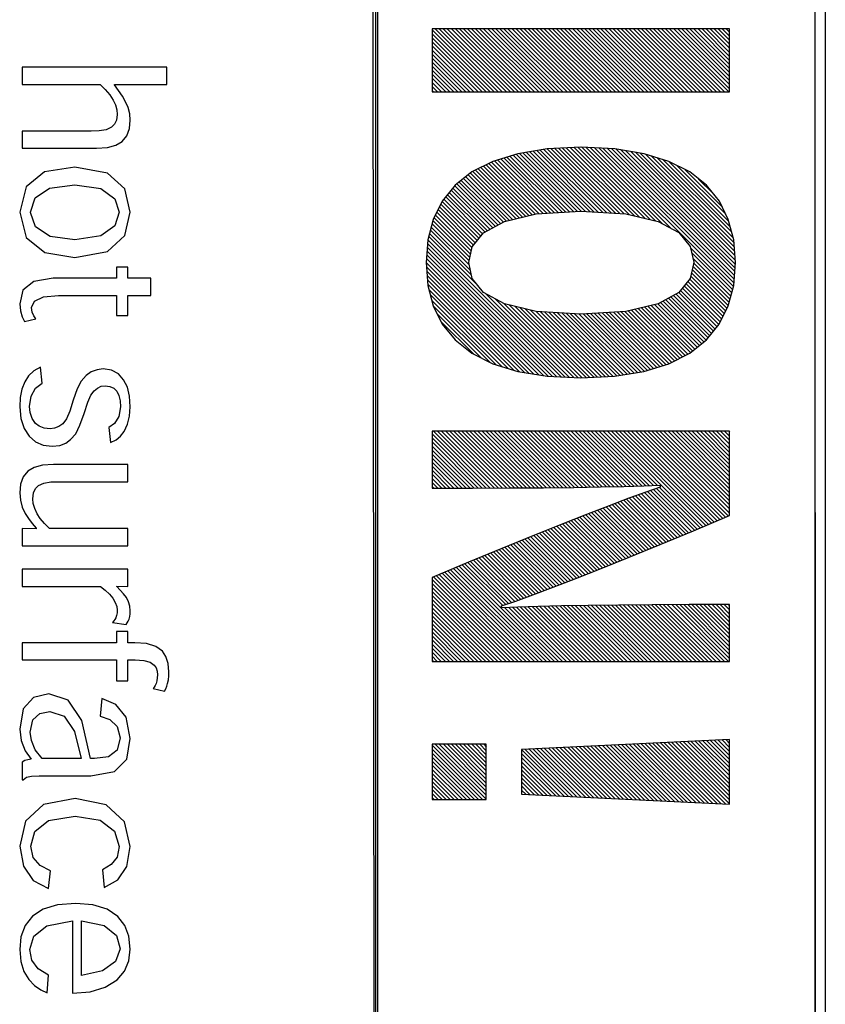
# Model space of a CAD drawing. Extents: x -841 to -216, y -127 to 601.
# Tile 82 of 201: x -420.45 to -411.65, y 176.84 to 187.61. Entities that reach past the tile are written whole.
import ezdxf

# ---------------------------------------------------------------- set-up
doc = ezdxf.new("R2010")
doc.units = 0
doc.header["$LTSCALE"] = 23.1
doc.layers.add('HEATSINK_AM_0', color=7, linetype='CONTINUOUS')

msp = doc.modelspace()

# ---------------------------------------------------------------- linework, layer by layer
at = {"layer": 'HEATSINK_AM_0', "color": 7}
for p, q in [((-416.564, 161.896), (-416.609, 206.405)), ((-416.564, 206.399), (-416.564, 161.896)), ((-416.544, 206.357), (-416.544, 161.853)), ((-411.754, 161.899), (-411.761, 206.399)), ((-411.761, 161.896), (-411.761, 206.399)), ((-411.649, 206.405), (-411.649, 161.895)), ((-415.947, 187.507), (-415.947, 186.817)), ((-412.696, 187.507), (-415.947, 187.507)), ((-415.947, 187.497), (-415.268, 186.817)), ((-415.913, 187.507), (-415.223, 186.817)), ((-415.869, 187.507), (-415.179, 186.817)), ((-415.825, 187.507), (-415.135, 186.817)), ((-415.78, 187.507), (-415.091, 186.817)), ((-415.736, 187.507), (-415.047, 186.817)), ((-415.692, 187.507), (-415.002, 186.817)), ((-415.648, 187.507), (-414.958, 186.817)), ((-415.604, 187.507), (-414.914, 186.817)), ((-415.559, 187.507), (-414.87, 186.817)), ((-415.515, 187.507), (-414.826, 186.817)), ((-415.471, 187.507), (-414.781, 186.817)), ((-415.427, 187.507), (-414.737, 186.817)), ((-415.383, 187.507), (-414.693, 186.817)), ((-415.338, 187.507), (-414.649, 186.817)), ((-415.294, 187.507), (-414.605, 186.817)), ((-415.25, 187.507), (-414.561, 186.817)), ((-415.206, 187.507), (-414.516, 186.817)), ((-415.162, 187.507), (-414.472, 186.817)), ((-415.117, 187.507), (-414.428, 186.817)), ((-415.073, 187.507), (-414.384, 186.817)), ((-415.029, 187.507), (-414.34, 186.817)), ((-414.985, 187.507), (-414.295, 186.817)), ((-414.941, 187.507), (-414.251, 186.817)), ((-414.896, 187.507), (-414.207, 186.817)), ((-414.852, 187.507), (-414.163, 186.817)), ((-414.808, 187.507), (-414.119, 186.817)), ((-414.764, 187.507), (-414.074, 186.817)), ((-414.72, 187.507), (-414.03, 186.817)), ((-414.675, 187.507), (-413.986, 186.817)), ((-414.631, 187.507), (-413.942, 186.817)), ((-414.587, 187.507), (-413.898, 186.817)), ((-414.543, 187.507), (-413.853, 186.817)), ((-414.499, 187.507), (-413.809, 186.817)), ((-414.455, 187.507), (-413.765, 186.817)), ((-414.41, 187.507), (-413.721, 186.817)), ((-414.366, 187.507), (-413.677, 186.817)), ((-414.322, 187.507), (-413.632, 186.817)), ((-414.278, 187.507), (-413.588, 186.817)), ((-414.234, 187.507), (-413.544, 186.817)), ((-414.189, 187.507), (-413.5, 186.817)), ((-414.145, 187.507), (-413.456, 186.817)), ((-414.101, 187.507), (-413.411, 186.817)), ((-414.057, 187.507), (-413.367, 186.817)), ((-414.013, 187.507), (-413.323, 186.817)), ((-413.968, 187.507), (-413.279, 186.817)), ((-413.924, 187.507), (-413.235, 186.817)), ((-413.88, 187.507), (-413.19, 186.817)), ((-413.836, 187.507), (-413.146, 186.817)), ((-413.792, 187.507), (-413.102, 186.817)), ((-413.747, 187.507), (-413.058, 186.817)), ((-413.703, 187.507), (-413.014, 186.817)), ((-413.659, 187.507), (-412.97, 186.817)), ((-413.615, 187.507), (-412.925, 186.817)), ((-413.571, 187.507), (-412.881, 186.817)), ((-413.526, 187.507), (-412.837, 186.817)), ((-413.482, 187.507), (-412.793, 186.817)), ((-413.438, 187.507), (-412.749, 186.817)), ((-413.394, 187.507), (-412.704, 186.817)), ((-413.35, 187.507), (-412.696, 186.853)), ((-413.305, 187.507), (-412.696, 186.897)), ((-413.261, 187.507), (-412.696, 186.941)), ((-413.217, 187.507), (-412.696, 186.985)), ((-413.173, 187.507), (-412.696, 187.03)), ((-413.129, 187.507), (-412.696, 187.074)), ((-413.085, 187.507), (-412.696, 187.118)), ((-413.04, 187.507), (-412.696, 187.162)), ((-412.996, 187.507), (-412.696, 187.206)), ((-412.952, 187.507), (-412.696, 187.25)), ((-412.908, 187.507), (-412.696, 187.295)), ((-412.864, 187.507), (-412.696, 187.339)), ((-412.819, 187.507), (-412.696, 187.383)), ((-412.775, 187.507), (-412.696, 187.427)), ((-412.731, 187.507), (-412.696, 187.471)), ((-412.696, 186.817), (-412.696, 187.507)), ((-415.947, 187.453), (-415.312, 186.817)), ((-415.947, 187.409), (-415.356, 186.817)), ((-415.947, 187.364), (-415.4, 186.817)), ((-415.947, 187.32), (-415.444, 186.817)), ((-415.947, 187.276), (-415.489, 186.817)), ((-415.947, 187.232), (-415.533, 186.817)), ((-415.947, 187.188), (-415.577, 186.817)), ((-420.428, 187.087), (-420.428, 186.9)), ((-418.847, 187.087), (-420.428, 187.087)), ((-418.847, 186.9), (-418.847, 187.087)), ((-415.947, 187.143), (-415.621, 186.817)), ((-415.947, 187.099), (-415.665, 186.817)), ((-415.947, 187.055), (-415.71, 186.817)), ((-415.947, 187.011), (-415.754, 186.817)), ((-415.947, 186.967), (-415.798, 186.817)), ((-420.428, 186.9), (-419.574, 186.9)), ((-419.574, 186.9), (-419.518, 186.845)), ((-419.518, 186.845), (-419.47, 186.785)), ((-419.419, 186.894), (-419.419, 186.9)), ((-419.419, 186.9), (-418.847, 186.9)), ((-419.373, 186.834), (-419.419, 186.894)), ((-419.331, 186.772), (-419.373, 186.834)), ((-415.947, 186.922), (-415.842, 186.817)), ((-415.947, 186.878), (-415.886, 186.817)), ((-415.947, 186.834), (-415.931, 186.817)), ((-419.47, 186.785), (-419.432, 186.727)), ((-419.432, 186.727), (-419.408, 186.675)), ((-419.296, 186.709), (-419.331, 186.772)), ((-415.947, 186.817), (-412.696, 186.817)), ((-419.408, 186.675), (-419.393, 186.623)), ((-419.393, 186.623), (-419.388, 186.571)), ((-419.269, 186.646), (-419.296, 186.709)), ((-419.251, 186.579), (-419.269, 186.646)), ((-419.396, 186.51), (-419.417, 186.464)), ((-419.388, 186.571), (-419.396, 186.51)), ((-419.254, 186.416), (-419.245, 186.51)), ((-419.245, 186.51), (-419.251, 186.579)), ((-419.509, 186.404), (-419.585, 186.392)), ((-419.449, 186.431), (-419.509, 186.404)), ((-419.417, 186.464), (-419.449, 186.431)), ((-419.283, 186.336), (-419.254, 186.416)), ((-420.428, 186.389), (-420.428, 186.201)), ((-419.673, 186.389), (-420.428, 186.389)), ((-419.585, 186.392), (-419.673, 186.389)), ((-419.334, 186.275), (-419.283, 186.336)), ((-420.428, 186.201), (-419.614, 186.201)), ((-419.614, 186.201), (-419.495, 186.209)), ((-419.495, 186.209), (-419.403, 186.234)), ((-419.403, 186.234), (-419.334, 186.275)), ((-414.689, 186.194), (-415.01, 186.142)), ((-414.727, 186.188), (-414.035, 185.497)), ((-414.321, 186.212), (-414.689, 186.194)), ((-414.688, 186.194), (-413.988, 185.494)), ((-414.646, 186.196), (-413.941, 185.491)), ((-414.604, 186.198), (-413.894, 185.488)), ((-414.562, 186.2), (-413.847, 185.485)), ((-414.52, 186.202), (-413.794, 185.476)), ((-414.477, 186.204), (-413.736, 185.463)), ((-414.435, 186.206), (-413.679, 185.449)), ((-414.393, 186.208), (-413.621, 185.436)), ((-414.351, 186.21), (-413.563, 185.422)), ((-414.316, 186.212), (-414.321, 186.212)), ((-413.949, 186.194), (-414.316, 186.212)), ((-414.308, 186.211), (-413.506, 185.409)), ((-414.261, 186.209), (-413.429, 185.376)), ((-414.215, 186.207), (-413.333, 185.325)), ((-414.169, 186.204), (-412.654, 184.69)), ((-414.122, 186.202), (-412.648, 184.729)), ((-414.076, 186.2), (-412.645, 184.77)), ((-414.029, 186.198), (-412.642, 184.811)), ((-413.983, 186.196), (-412.639, 184.852)), ((-413.63, 186.142), (-413.949, 186.194)), ((-413.935, 186.192), (-412.636, 184.893)), ((-413.882, 186.183), (-412.633, 184.934)), ((-415.01, 186.142), (-415.283, 186.058)), ((-415.197, 186.084), (-414.61, 185.496)), ((-415.164, 186.095), (-414.568, 185.499)), ((-415.13, 186.105), (-414.526, 185.501)), ((-415.096, 186.115), (-414.485, 185.504)), ((-415.062, 186.126), (-414.443, 185.507)), ((-415.028, 186.136), (-414.401, 185.509)), ((-414.993, 186.145), (-414.36, 185.512)), ((-414.955, 186.151), (-414.318, 185.514)), ((-414.917, 186.157), (-414.271, 185.511)), ((-414.879, 186.163), (-414.224, 185.508)), ((-414.841, 186.169), (-414.177, 185.505)), ((-414.803, 186.176), (-414.13, 185.503)), ((-414.765, 186.182), (-414.082, 185.5)), ((-413.829, 186.174), (-412.633, 184.979)), ((-413.776, 186.166), (-412.637, 185.027)), ((-413.724, 186.157), (-412.641, 185.075)), ((-413.671, 186.149), (-412.645, 185.122)), ((-413.358, 186.058), (-413.63, 186.142)), ((-413.615, 186.138), (-412.648, 185.17)), ((-413.551, 186.118), (-412.657, 185.223)), ((-413.487, 186.098), (-412.672, 185.283)), ((-413.423, 186.078), (-412.688, 185.342)), ((-419.85, 185.995), (-420.181, 185.942)), ((-419.496, 185.93), (-419.85, 185.995)), ((-415.283, 186.058), (-415.511, 185.942)), ((-415.443, 185.976), (-414.924, 185.457)), ((-415.414, 185.991), (-414.888, 185.465)), ((-415.384, 186.006), (-414.852, 185.474)), ((-415.355, 186.021), (-414.816, 185.482)), ((-415.326, 186.036), (-414.776, 185.486)), ((-415.297, 186.051), (-414.734, 185.489)), ((-415.265, 186.063), (-414.693, 185.491)), ((-415.231, 186.074), (-414.651, 185.494)), ((-413.359, 186.058), (-412.703, 185.402)), ((-413.131, 185.942), (-413.358, 186.058)), ((-413.27, 186.013), (-412.736, 185.479)), ((-413.18, 185.967), (-412.779, 185.566)), ((-420.181, 185.942), (-420.385, 185.778)), ((-419.303, 185.756), (-419.496, 185.93)), ((-415.511, 185.942), (-415.694, 185.797)), ((-415.602, 185.87), (-415.138, 185.406)), ((-415.577, 185.89), (-415.103, 185.415)), ((-415.553, 185.909), (-415.067, 185.423)), ((-415.528, 185.929), (-415.031, 185.432)), ((-415.502, 185.947), (-414.995, 185.44)), ((-415.472, 185.962), (-414.96, 185.449)), ((-412.948, 185.797), (-413.131, 185.942)), ((-413.034, 185.865), (-412.872, 185.703)), ((-420.385, 185.778), (-420.454, 185.501)), ((-420.286, 185.659), (-420.129, 185.764)), ((-420.129, 185.764), (-419.852, 185.803)), ((-419.852, 185.803), (-419.568, 185.76)), ((-419.568, 185.76), (-419.414, 185.65)), ((-419.245, 185.501), (-419.303, 185.756)), ((-415.694, 185.797), (-415.835, 185.624)), ((-415.719, 185.766), (-415.285, 185.333)), ((-415.699, 185.791), (-415.257, 185.348)), ((-415.676, 185.811), (-415.228, 185.364)), ((-415.651, 185.831), (-415.199, 185.379)), ((-415.627, 185.85), (-415.171, 185.395)), ((-412.807, 185.624), (-412.948, 185.797)), ((-420.335, 185.501), (-420.286, 185.659)), ((-419.414, 185.65), (-419.368, 185.501)), ((-415.818, 185.644), (-415.415, 185.241)), ((-415.798, 185.669), (-415.395, 185.266)), ((-415.779, 185.693), (-415.371, 185.286)), ((-415.759, 185.718), (-415.343, 185.301)), ((-415.739, 185.742), (-415.314, 185.317)), ((-415.835, 185.624), (-415.934, 185.424)), ((-415.866, 185.56), (-415.474, 185.168)), ((-415.852, 185.59), (-415.454, 185.192)), ((-415.837, 185.619), (-415.435, 185.217)), ((-412.709, 185.424), (-412.807, 185.624)), ((-420.454, 185.501), (-420.383, 185.227)), ((-420.335, 185.499), (-420.335, 185.501)), ((-420.282, 185.342), (-420.335, 185.499)), ((-419.368, 185.501), (-419.414, 185.353)), ((-419.303, 185.247), (-419.245, 185.501)), ((-415.925, 185.442), (-415.526, 185.043)), ((-415.91, 185.471), (-415.518, 185.08)), ((-415.896, 185.501), (-415.511, 185.116)), ((-415.881, 185.53), (-415.494, 185.143)), ((-415.157, 185.402), (-414.808, 185.484)), ((-414.808, 185.484), (-414.32, 185.514)), ((-414.32, 185.514), (-413.829, 185.484)), ((-413.829, 185.484), (-413.477, 185.402)), ((-420.121, 185.238), (-420.282, 185.342)), ((-419.414, 185.353), (-419.567, 185.243)), ((-415.934, 185.424), (-415.992, 185.199)), ((-415.956, 185.34), (-415.541, 184.925)), ((-415.947, 185.375), (-415.542, 184.97)), ((-415.937, 185.41), (-415.534, 185.007)), ((-415.385, 185.278), (-415.157, 185.402)), ((-413.477, 185.402), (-413.249, 185.279)), ((-412.65, 185.199), (-412.709, 185.424)), ((-420.383, 185.227), (-420.178, 185.063)), ((-419.852, 185.2), (-420.121, 185.238)), ((-419.567, 185.243), (-419.852, 185.2)), ((-419.496, 185.073), (-419.303, 185.247)), ((-415.983, 185.235), (-415.441, 184.692)), ((-415.974, 185.27), (-415.516, 184.812)), ((-415.965, 185.305), (-415.529, 184.869)), ((-415.509, 185.124), (-415.385, 185.278)), ((-413.249, 185.279), (-413.125, 185.127)), ((-415.992, 185.199), (-416.011, 184.951)), ((-415.999, 185.118), (-414.583, 183.702)), ((-415.995, 185.159), (-414.537, 183.7)), ((-415.992, 185.2), (-414.491, 183.698)), ((-415.546, 184.951), (-415.509, 185.124)), ((-413.125, 185.127), (-413.087, 184.955)), ((-413.122, 185.114), (-412.663, 184.655)), ((-412.631, 184.951), (-412.65, 185.199)), ((-420.178, 185.063), (-419.852, 185.008)), ((-419.852, 185.008), (-419.85, 185.008)), ((-419.85, 185.008), (-419.496, 185.073)), ((-416.005, 185.036), (-414.676, 183.707)), ((-416.002, 185.077), (-414.63, 183.705)), ((-413.109, 185.057), (-412.672, 184.62)), ((-413.097, 185), (-412.681, 184.584)), ((-419.396, 184.901), (-419.396, 184.779)), ((-419.271, 184.901), (-419.396, 184.901)), ((-419.271, 184.779), (-419.271, 184.901)), ((-416.011, 184.953), (-414.78, 183.722)), ((-416.011, 184.951), (-415.992, 184.702)), ((-416.008, 184.995), (-414.727, 183.714)), ((-416.008, 184.906), (-414.833, 183.731)), ((-415.509, 184.777), (-415.546, 184.951)), ((-413.087, 184.951), (-413.125, 184.777)), ((-413.097, 184.911), (-412.699, 184.514)), ((-413.089, 184.948), (-412.69, 184.549)), ((-413.087, 184.955), (-413.087, 184.951)), ((-412.65, 184.702), (-412.631, 184.951)), ((-416.004, 184.858), (-414.885, 183.739)), ((-416.001, 184.81), (-414.938, 183.748)), ((-413.119, 184.802), (-412.737, 184.42)), ((-413.112, 184.838), (-412.723, 184.449)), ((-413.104, 184.875), (-412.708, 184.479)), ((-420.301, 184.745), (-420.418, 184.649)), ((-420.087, 184.779), (-420.301, 184.745)), ((-419.396, 184.779), (-420.087, 184.779)), ((-419.02, 184.779), (-419.271, 184.779)), ((-419.02, 184.591), (-419.02, 184.779)), ((-415.997, 184.762), (-414.991, 183.756)), ((-415.993, 184.715), (-415.051, 183.772)), ((-415.992, 184.702), (-415.934, 184.478)), ((-415.385, 184.623), (-415.509, 184.777)), ((-413.125, 184.777), (-413.249, 184.623)), ((-413.19, 184.696), (-412.796, 184.301)), ((-413.17, 184.72), (-412.781, 184.331)), ((-413.151, 184.745), (-412.767, 184.361)), ((-413.131, 184.769), (-412.752, 184.39)), ((-412.709, 184.478), (-412.65, 184.702)), ((-420.418, 184.649), (-420.454, 184.499)), ((-420.292, 184.53), (-420.195, 184.575)), ((-420.195, 184.575), (-420.03, 184.591)), ((-420.03, 184.591), (-419.396, 184.591)), ((-419.396, 184.591), (-419.396, 184.373)), ((-419.271, 184.373), (-419.271, 184.591)), ((-419.271, 184.591), (-419.02, 184.591)), ((-415.981, 184.658), (-415.115, 183.792)), ((-415.965, 184.598), (-415.179, 183.812)), ((-415.157, 184.499), (-415.385, 184.623)), ((-415.355, 184.607), (-414.444, 183.696)), ((-413.249, 184.623), (-413.477, 184.499)), ((-413.336, 184.576), (-412.911, 184.151)), ((-413.307, 184.592), (-412.891, 184.175)), ((-413.278, 184.607), (-412.871, 184.2)), ((-413.25, 184.623), (-412.851, 184.224)), ((-413.23, 184.647), (-412.831, 184.249)), ((-413.21, 184.671), (-412.812, 184.273)), ((-420.454, 184.499), (-420.446, 184.422)), ((-420.324, 184.459), (-420.292, 184.53)), ((-415.95, 184.538), (-415.243, 183.831)), ((-415.934, 184.479), (-415.316, 183.861)), ((-415.934, 184.478), (-415.835, 184.278)), ((-415.259, 184.554), (-414.398, 183.694)), ((-415.162, 184.502), (-414.351, 183.691)), ((-414.808, 184.417), (-415.157, 184.499)), ((-415.102, 184.486), (-414.306, 183.691)), ((-415.044, 184.473), (-414.264, 183.693)), ((-414.987, 184.459), (-414.222, 183.695)), ((-413.477, 184.499), (-413.829, 184.417)), ((-413.623, 184.465), (-413.123, 183.966)), ((-413.587, 184.474), (-413.099, 183.985)), ((-413.551, 184.482), (-413.074, 184.005)), ((-413.515, 184.491), (-413.049, 184.025)), ((-413.48, 184.499), (-413.025, 184.044)), ((-413.45, 184.514), (-413, 184.064)), ((-413.422, 184.53), (-412.975, 184.083)), ((-413.393, 184.545), (-412.951, 184.103)), ((-413.364, 184.561), (-412.93, 184.127)), ((-412.808, 184.278), (-412.709, 184.478)), ((-420.446, 184.422), (-420.426, 184.358)), ((-420.426, 184.358), (-420.403, 184.305)), ((-420.316, 184.409), (-420.324, 184.459)), ((-420.299, 184.368), (-420.316, 184.409)), ((-420.278, 184.337), (-420.299, 184.368)), ((-419.396, 184.373), (-419.271, 184.373)), ((-415.891, 184.392), (-415.406, 183.906)), ((-414.929, 184.446), (-414.18, 183.697)), ((-414.871, 184.432), (-414.138, 183.699)), ((-414.813, 184.418), (-414.095, 183.701)), ((-414.32, 184.387), (-414.808, 184.417)), ((-414.765, 184.415), (-414.053, 183.703)), ((-414.718, 184.412), (-414.011, 183.705)), ((-414.671, 184.409), (-413.969, 183.707)), ((-414.624, 184.406), (-413.929, 183.711)), ((-414.577, 184.403), (-413.891, 183.717)), ((-414.53, 184.4), (-413.853, 183.724)), ((-414.483, 184.397), (-413.815, 183.73)), ((-414.436, 184.394), (-413.777, 183.736)), ((-414.389, 184.392), (-413.739, 183.742)), ((-414.342, 184.389), (-413.701, 183.748)), ((-413.829, 184.417), (-414.32, 184.387)), ((-414.297, 184.389), (-413.663, 183.754)), ((-414.256, 184.391), (-413.626, 183.761)), ((-414.214, 184.394), (-413.592, 183.772)), ((-414.172, 184.396), (-413.558, 183.782)), ((-414.131, 184.399), (-413.525, 183.793)), ((-414.089, 184.401), (-413.491, 183.803)), ((-414.047, 184.404), (-413.457, 183.814)), ((-414.006, 184.406), (-413.423, 183.824)), ((-413.964, 184.409), (-413.39, 183.834)), ((-413.922, 184.412), (-413.356, 183.845)), ((-413.881, 184.414), (-413.327, 183.86)), ((-413.839, 184.417), (-413.298, 183.875)), ((-413.802, 184.423), (-413.268, 183.89)), ((-413.766, 184.432), (-413.239, 183.905)), ((-413.73, 184.44), (-413.21, 183.92)), ((-413.694, 184.449), (-413.18, 183.935)), ((-413.659, 184.457), (-413.151, 183.95)), ((-420.403, 184.305), (-420.278, 184.337)), ((-415.848, 184.304), (-415.495, 183.952)), ((-415.835, 184.278), (-415.694, 184.105)), ((-412.948, 184.105), (-412.808, 184.278)), ((-415.702, 184.114), (-415.686, 184.098)), ((-415.694, 184.105), (-415.511, 183.959)), ((-413.131, 183.959), (-412.948, 184.105)), ((-415.511, 183.959), (-415.283, 183.844)), ((-413.359, 183.844), (-413.131, 183.959)), ((-415.283, 183.844), (-415.01, 183.759)), ((-413.633, 183.759), (-413.359, 183.844)), ((-420.357, 183.713), (-420.399, 183.647)), ((-420.299, 183.767), (-420.357, 183.713)), ((-420.228, 183.809), (-420.299, 183.767)), ((-420.209, 183.633), (-420.228, 183.809)), ((-419.728, 183.716), (-419.781, 183.655)), ((-419.671, 183.756), (-419.728, 183.716)), ((-419.609, 183.78), (-419.671, 183.756)), ((-419.541, 183.788), (-419.609, 183.78)), ((-419.451, 183.774), (-419.541, 183.788)), ((-419.375, 183.733), (-419.451, 183.774)), ((-419.318, 183.67), (-419.375, 183.733)), ((-415.01, 183.759), (-414.689, 183.708)), ((-414.689, 183.708), (-414.321, 183.69)), ((-414.321, 183.69), (-413.953, 183.708)), ((-413.953, 183.708), (-413.633, 183.759)), ((-420.399, 183.647), (-420.43, 183.567)), ((-420.281, 183.579), (-420.209, 183.633)), ((-419.781, 183.655), (-419.825, 183.569)), ((-419.605, 183.579), (-419.564, 183.598)), ((-419.564, 183.598), (-419.521, 183.604)), ((-419.521, 183.604), (-419.468, 183.597)), ((-419.277, 183.59), (-419.318, 183.67)), ((-420.43, 183.567), (-420.448, 183.475)), ((-420.346, 183.378), (-420.329, 183.492)), ((-420.329, 183.492), (-420.281, 183.579)), ((-419.825, 183.569), (-419.868, 183.446)), ((-419.709, 183.426), (-419.676, 183.5)), ((-419.676, 183.5), (-419.641, 183.548)), ((-419.641, 183.548), (-419.605, 183.579)), ((-419.468, 183.597), (-419.426, 183.577)), ((-419.426, 183.577), (-419.393, 183.546)), ((-419.393, 183.546), (-419.37, 183.497)), ((-419.37, 183.497), (-419.357, 183.438)), ((-419.253, 183.492), (-419.277, 183.59)), ((-419.245, 183.373), (-419.253, 183.492)), ((-420.448, 183.475), (-420.454, 183.373)), ((-419.868, 183.446), (-419.905, 183.325)), ((-419.749, 183.302), (-419.709, 183.426)), ((-419.357, 183.438), (-419.352, 183.374)), ((-420.454, 183.373), (-420.441, 183.246)), ((-420.339, 183.31), (-420.346, 183.378)), ((-420.318, 183.246), (-420.339, 183.31)), ((-419.905, 183.325), (-419.942, 183.243)), ((-419.796, 183.172), (-419.749, 183.302)), ((-419.352, 183.374), (-419.371, 183.266)), ((-419.252, 183.272), (-419.245, 183.373)), ((-420.441, 183.246), (-420.406, 183.138)), ((-420.282, 183.192), (-420.318, 183.246)), ((-420.241, 183.161), (-420.282, 183.192)), ((-419.984, 183.189), (-420.026, 183.158)), ((-419.942, 183.243), (-419.984, 183.189)), ((-419.842, 183.08), (-419.796, 183.172)), ((-419.417, 183.191), (-419.479, 183.148)), ((-419.371, 183.266), (-419.417, 183.191)), ((-419.311, 183.105), (-419.274, 183.183)), ((-419.274, 183.183), (-419.252, 183.272)), ((-420.406, 183.138), (-420.351, 183.053)), ((-420.187, 183.141), (-420.241, 183.161)), ((-420.12, 183.134), (-420.187, 183.141)), ((-420.072, 183.14), (-420.12, 183.134)), ((-420.026, 183.158), (-420.072, 183.14)), ((-419.897, 183.016), (-419.842, 183.08)), ((-419.479, 183.148), (-419.461, 182.983)), ((-419.351, 183.054), (-419.311, 183.105)), ((-415.947, 183.106), (-415.947, 182.484)), ((-412.696, 183.106), (-415.947, 183.106)), ((-415.947, 183.078), (-415.355, 182.485)), ((-415.931, 183.106), (-415.311, 182.485)), ((-415.887, 183.106), (-415.267, 182.486)), ((-415.843, 183.106), (-415.223, 182.486)), ((-415.798, 183.106), (-415.179, 182.486)), ((-415.754, 183.106), (-415.135, 182.486)), ((-415.71, 183.106), (-415.091, 182.486)), ((-415.666, 183.106), (-415.047, 182.487)), ((-415.622, 183.106), (-415.003, 182.487)), ((-415.578, 183.106), (-414.959, 182.487)), ((-415.533, 183.106), (-414.915, 182.488)), ((-415.489, 183.106), (-414.872, 182.488)), ((-415.445, 183.106), (-414.828, 182.488)), ((-415.401, 183.106), (-414.784, 182.489)), ((-415.357, 183.106), (-414.74, 182.489)), ((-415.312, 183.106), (-414.696, 182.489)), ((-415.268, 183.106), (-414.652, 182.49)), ((-415.224, 183.106), (-414.609, 182.49)), ((-415.18, 183.106), (-414.565, 182.491)), ((-415.136, 183.106), (-414.521, 182.491)), ((-415.091, 183.106), (-414.478, 182.492)), ((-415.047, 183.106), (-414.434, 182.492)), ((-415.003, 183.106), (-414.39, 182.493)), ((-414.959, 183.106), (-414.347, 182.493)), ((-414.915, 183.106), (-414.303, 182.494)), ((-414.87, 183.106), (-414.26, 182.495)), ((-414.826, 183.106), (-414.216, 182.496)), ((-414.782, 183.106), (-414.173, 182.496)), ((-414.738, 183.106), (-414.129, 182.497)), ((-414.694, 183.106), (-414.086, 182.498)), ((-414.649, 183.106), (-414.042, 182.499)), ((-414.605, 183.106), (-413.999, 182.499)), ((-414.561, 183.106), (-413.956, 182.5)), ((-414.517, 183.106), (-413.913, 182.501)), ((-414.473, 183.106), (-413.869, 182.502)), ((-414.428, 183.106), (-413.826, 182.503)), ((-414.384, 183.106), (-413.783, 182.505)), ((-414.34, 183.106), (-413.74, 182.506)), ((-414.296, 183.106), (-413.697, 182.507)), ((-414.252, 183.106), (-413.654, 182.508)), ((-414.207, 183.106), (-413.612, 182.51)), ((-414.163, 183.106), (-413.569, 182.511)), ((-414.119, 183.106), (-413.526, 182.513)), ((-414.075, 183.106), (-413.484, 182.515)), ((-414.031, 183.106), (-412.987, 182.062)), ((-413.987, 183.106), (-412.956, 182.075)), ((-413.942, 183.106), (-412.925, 182.088)), ((-413.898, 183.106), (-412.893, 182.101)), ((-413.854, 183.106), (-412.862, 182.114)), ((-413.81, 183.106), (-412.831, 182.127)), ((-413.766, 183.106), (-412.8, 182.14)), ((-413.721, 183.106), (-412.769, 182.153)), ((-413.677, 183.106), (-412.738, 182.166)), ((-413.633, 183.106), (-412.707, 182.179)), ((-413.589, 183.106), (-412.696, 182.212)), ((-413.545, 183.106), (-412.696, 182.257)), ((-413.5, 183.106), (-412.696, 182.301)), ((-413.456, 183.106), (-412.696, 182.345)), ((-413.412, 183.106), (-412.696, 182.389)), ((-413.368, 183.106), (-412.696, 182.433)), ((-413.324, 183.106), (-412.696, 182.478)), ((-413.279, 183.106), (-412.696, 182.522)), ((-413.235, 183.106), (-412.696, 182.566)), ((-413.191, 183.106), (-412.696, 182.61)), ((-413.147, 183.106), (-412.696, 182.654)), ((-413.103, 183.106), (-412.696, 182.698)), ((-413.058, 183.106), (-412.696, 182.743)), ((-413.014, 183.106), (-412.696, 182.787)), ((-412.97, 183.106), (-412.696, 182.831)), ((-412.926, 183.106), (-412.696, 182.875)), ((-412.882, 183.106), (-412.696, 182.919)), ((-412.837, 183.106), (-412.696, 182.964)), ((-412.793, 183.106), (-412.696, 183.008)), ((-412.749, 183.106), (-412.696, 183.052)), ((-412.705, 183.106), (-412.696, 183.096)), ((-412.696, 182.184), (-412.696, 183.106)), ((-420.351, 183.053), (-420.28, 182.991)), ((-420.28, 182.991), (-420.196, 182.955)), ((-420.196, 182.955), (-420.098, 182.943)), ((-420.098, 182.943), (-420.017, 182.952)), ((-420.017, 182.952), (-419.95, 182.977)), ((-419.95, 182.977), (-419.897, 183.016)), ((-419.461, 182.983), (-419.401, 183.013)), ((-419.401, 183.013), (-419.351, 183.054)), ((-415.947, 183.033), (-415.399, 182.485)), ((-415.947, 182.989), (-415.443, 182.485)), ((-415.947, 182.945), (-415.487, 182.485)), ((-415.947, 182.901), (-415.531, 182.485)), ((-415.947, 182.857), (-415.575, 182.485)), ((-420.085, 182.743), (-420.204, 182.735)), ((-419.271, 182.743), (-420.085, 182.743)), ((-419.271, 182.555), (-419.271, 182.743)), ((-415.947, 182.812), (-415.619, 182.485)), ((-415.947, 182.768), (-415.663, 182.484)), ((-420.364, 182.669), (-420.415, 182.607)), ((-420.295, 182.71), (-420.364, 182.669)), ((-420.204, 182.735), (-420.295, 182.71)), ((-415.947, 182.724), (-415.708, 182.484)), ((-415.947, 182.68), (-415.752, 182.484)), ((-415.947, 182.636), (-415.796, 182.484)), ((-420.444, 182.526), (-420.454, 182.432)), ((-420.415, 182.607), (-420.444, 182.526)), ((-420.25, 182.512), (-420.19, 182.54)), ((-420.19, 182.54), (-420.114, 182.552)), ((-420.114, 182.552), (-420.026, 182.555)), ((-420.026, 182.555), (-419.271, 182.555)), ((-415.947, 182.591), (-415.84, 182.484)), ((-415.947, 182.547), (-415.884, 182.484)), ((-420.454, 182.432), (-420.446, 182.353)), ((-420.31, 182.369), (-420.302, 182.433)), ((-420.302, 182.433), (-420.28, 182.48)), ((-420.28, 182.48), (-420.25, 182.512)), ((-415.947, 182.503), (-415.928, 182.484)), ((-415.947, 182.484), (-415.505, 182.485)), ((-415.505, 182.485), (-415.099, 182.486)), ((-415.099, 182.486), (-414.73, 182.489)), ((-414.73, 182.489), (-414.399, 182.493)), ((-414.399, 182.493), (-414.105, 182.497)), ((-414.105, 182.497), (-413.85, 182.503)), ((-413.85, 182.503), (-413.633, 182.509)), ((-413.61, 182.441), (-413.796, 182.373)), ((-413.658, 182.423), (-413.205, 181.971)), ((-413.633, 182.509), (-413.455, 182.516)), ((-413.625, 182.435), (-413.174, 181.984)), ((-413.455, 182.494), (-413.61, 182.441)), ((-413.593, 182.447), (-413.143, 181.997)), ((-413.56, 182.458), (-413.112, 182.01)), ((-413.527, 182.469), (-413.08, 182.023)), ((-413.494, 182.48), (-413.049, 182.036)), ((-413.461, 182.492), (-413.018, 182.049)), ((-413.455, 182.516), (-413.455, 182.494)), ((-420.446, 182.353), (-420.426, 182.277)), ((-420.305, 182.316), (-420.31, 182.369)), ((-420.289, 182.26), (-420.305, 182.316)), ((-413.796, 182.373), (-414.013, 182.292)), ((-413.948, 182.316), (-413.487, 181.855)), ((-413.916, 182.328), (-413.455, 181.867)), ((-413.884, 182.34), (-413.424, 181.88)), ((-413.852, 182.352), (-413.393, 181.893)), ((-413.82, 182.364), (-413.362, 181.906)), ((-413.788, 182.376), (-413.33, 181.919)), ((-413.755, 182.388), (-413.299, 181.932)), ((-413.723, 182.4), (-413.268, 181.945)), ((-413.69, 182.412), (-413.237, 181.958)), ((-420.426, 182.277), (-420.394, 182.206)), ((-420.394, 182.206), (-420.358, 182.151)), ((-420.264, 182.204), (-420.289, 182.26)), ((-420.23, 182.151), (-420.264, 182.204)), ((-414.013, 182.292), (-414.26, 182.196)), ((-414.235, 182.205), (-413.769, 181.739)), ((-414.204, 182.218), (-413.738, 181.752)), ((-414.172, 182.23), (-413.706, 181.765)), ((-414.14, 182.243), (-413.675, 181.778)), ((-414.108, 182.255), (-413.644, 181.79)), ((-414.076, 182.267), (-413.612, 181.803)), ((-414.044, 182.28), (-413.581, 181.816)), ((-414.013, 182.292), (-413.549, 181.829)), ((-413.98, 182.304), (-413.518, 181.842)), ((-420.358, 182.151), (-420.317, 182.098)), ((-420.317, 182.098), (-420.274, 182.047)), ((-420.184, 182.096), (-420.23, 182.151)), ((-420.128, 182.042), (-420.184, 182.096)), ((-414.26, 182.196), (-414.537, 182.086)), ((-414.521, 182.093), (-414.053, 181.625)), ((-414.489, 182.105), (-414.021, 181.638)), ((-414.457, 182.118), (-413.99, 181.65)), ((-414.426, 182.13), (-413.958, 181.663)), ((-414.394, 182.143), (-413.927, 181.676)), ((-414.362, 182.156), (-413.895, 181.688)), ((-414.331, 182.168), (-413.864, 181.701)), ((-414.299, 182.181), (-413.832, 181.714)), ((-414.267, 182.193), (-413.801, 181.726)), ((-413.089, 182.019), (-412.696, 182.184)), ((-420.274, 182.039), (-420.428, 182.042)), ((-420.428, 182.042), (-420.428, 181.854)), ((-420.274, 182.047), (-420.274, 182.039)), ((-419.271, 182.042), (-420.128, 182.042)), ((-419.271, 181.854), (-419.271, 182.042)), ((-414.537, 182.086), (-414.845, 181.962)), ((-414.773, 181.991), (-414.306, 181.525)), ((-414.741, 182.004), (-414.274, 181.537)), ((-414.71, 182.017), (-414.242, 181.55)), ((-414.678, 182.029), (-414.211, 181.562)), ((-414.647, 182.042), (-414.179, 181.575)), ((-414.615, 182.055), (-414.147, 181.587)), ((-414.584, 182.068), (-414.116, 181.6)), ((-414.552, 182.08), (-414.084, 181.612)), ((-413.454, 181.868), (-413.089, 182.019)), ((-414.845, 181.962), (-415.183, 181.825)), ((-415.055, 181.876), (-414.592, 181.413)), ((-415.024, 181.889), (-414.56, 181.426)), ((-414.993, 181.902), (-414.529, 181.438)), ((-414.961, 181.915), (-414.497, 181.45)), ((-414.93, 181.928), (-414.465, 181.463)), ((-414.899, 181.94), (-414.433, 181.475)), ((-414.867, 181.953), (-414.401, 181.487)), ((-414.836, 181.966), (-414.369, 181.5)), ((-414.804, 181.979), (-414.338, 181.512)), ((-420.428, 181.854), (-419.271, 181.854)), ((-415.183, 181.825), (-415.55, 181.673)), ((-415.306, 181.774), (-414.849, 181.316)), ((-415.275, 181.786), (-414.817, 181.328)), ((-415.244, 181.799), (-414.785, 181.341)), ((-415.212, 181.812), (-414.753, 181.353)), ((-415.181, 181.825), (-414.72, 181.365)), ((-415.15, 181.838), (-414.688, 181.377)), ((-415.118, 181.851), (-414.656, 181.389)), ((-415.087, 181.864), (-414.624, 181.401)), ((-413.791, 181.73), (-413.454, 181.868)), ((-415.55, 181.673), (-415.947, 181.508)), ((-415.556, 181.67), (-415.11, 181.223)), ((-415.525, 181.683), (-415.077, 181.235)), ((-415.494, 181.696), (-415.044, 181.246)), ((-415.463, 181.709), (-415.011, 181.258)), ((-415.431, 181.722), (-414.979, 181.269)), ((-415.4, 181.735), (-414.946, 181.281)), ((-415.369, 181.748), (-414.914, 181.293)), ((-415.337, 181.761), (-414.881, 181.305)), ((-414.099, 181.607), (-413.791, 181.73)), ((-420.428, 181.597), (-420.428, 181.41)), ((-419.271, 181.597), (-420.428, 181.597)), ((-419.271, 181.41), (-419.271, 181.597)), ((-415.837, 181.553), (-414.873, 180.589)), ((-415.806, 181.566), (-414.829, 180.589)), ((-415.775, 181.579), (-414.785, 180.589)), ((-415.744, 181.592), (-414.741, 180.589)), ((-415.712, 181.605), (-414.696, 180.589)), ((-415.681, 181.618), (-414.652, 180.589)), ((-415.65, 181.631), (-414.608, 180.589)), ((-415.619, 181.644), (-415.175, 181.201)), ((-415.588, 181.657), (-415.142, 181.212)), ((-414.377, 181.497), (-414.099, 181.607)), ((-415.947, 181.508), (-415.947, 180.589)), ((-415.947, 181.487), (-415.05, 180.589)), ((-415.931, 181.514), (-415.006, 180.589)), ((-415.9, 181.527), (-414.962, 180.589)), ((-415.868, 181.54), (-414.917, 180.589)), ((-414.625, 181.4), (-414.377, 181.497)), ((-420.428, 181.41), (-419.57, 181.41)), ((-419.57, 181.41), (-419.518, 181.368)), ((-419.518, 181.368), (-419.474, 181.325)), ((-419.394, 181.413), (-419.271, 181.41)), ((-419.394, 181.407), (-419.394, 181.413)), ((-419.354, 181.369), (-419.394, 181.407)), ((-419.318, 181.329), (-419.354, 181.369)), ((-415.947, 181.442), (-415.094, 180.589)), ((-415.947, 181.398), (-415.138, 180.589)), ((-415.947, 181.354), (-415.183, 180.589)), ((-414.844, 181.318), (-414.625, 181.4)), ((-419.474, 181.325), (-419.437, 181.281)), ((-419.437, 181.281), (-419.409, 181.234)), ((-419.409, 181.234), (-419.392, 181.19)), ((-419.287, 181.287), (-419.318, 181.329)), ((-419.265, 181.242), (-419.287, 181.287)), ((-419.25, 181.194), (-419.265, 181.242)), ((-415.947, 181.31), (-415.227, 180.589)), ((-415.947, 181.266), (-415.271, 180.589)), ((-415.188, 181.196), (-415.031, 181.25)), ((-415.031, 181.25), (-414.844, 181.318)), ((-419.392, 181.19), (-419.388, 181.15)), ((-419.388, 181.15), (-419.389, 181.12)), ((-419.245, 181.141), (-419.25, 181.194)), ((-419.246, 181.11), (-419.245, 181.141)), ((-415.947, 181.221), (-415.315, 180.589)), ((-415.947, 181.177), (-415.359, 180.589)), ((-415.947, 181.133), (-415.404, 180.589)), ((-415.188, 181.175), (-415.188, 181.196)), ((-415.008, 181.184), (-415.188, 181.175)), ((-415.152, 181.177), (-414.564, 180.589)), ((-415.109, 181.179), (-414.52, 180.589)), ((-415.067, 181.181), (-414.476, 180.589)), ((-415.025, 181.183), (-414.431, 180.589)), ((-414.789, 181.191), (-415.008, 181.184)), ((-414.982, 181.184), (-414.387, 180.589)), ((-414.939, 181.186), (-414.343, 180.589)), ((-414.897, 181.187), (-414.299, 180.589)), ((-414.854, 181.189), (-414.255, 180.589)), ((-414.811, 181.19), (-414.21, 180.589)), ((-414.533, 181.197), (-414.789, 181.191)), ((-414.768, 181.191), (-414.166, 180.589)), ((-414.725, 181.192), (-414.122, 180.589)), ((-414.682, 181.193), (-414.078, 180.589)), ((-414.638, 181.194), (-414.034, 180.589)), ((-414.595, 181.195), (-413.989, 180.589)), ((-414.552, 181.196), (-413.945, 180.589)), ((-414.239, 181.202), (-414.533, 181.197)), ((-414.509, 181.197), (-413.901, 180.589)), ((-414.465, 181.198), (-413.857, 180.589)), ((-414.422, 181.199), (-413.813, 180.589)), ((-414.378, 181.199), (-413.768, 180.589)), ((-414.335, 181.2), (-413.724, 180.589)), ((-414.292, 181.201), (-413.68, 180.589)), ((-414.248, 181.202), (-413.636, 180.589)), ((-413.908, 181.206), (-414.239, 181.202)), ((-414.204, 181.202), (-413.592, 180.589)), ((-414.161, 181.203), (-413.547, 180.589)), ((-414.117, 181.203), (-413.503, 180.589)), ((-414.073, 181.204), (-413.459, 180.589)), ((-414.03, 181.204), (-413.415, 180.589)), ((-413.986, 181.205), (-413.371, 180.589)), ((-413.942, 181.205), (-413.326, 180.589)), ((-413.54, 181.209), (-413.908, 181.206)), ((-413.899, 181.206), (-413.282, 180.589)), ((-413.855, 181.206), (-413.238, 180.589)), ((-413.811, 181.207), (-413.194, 180.589)), ((-413.767, 181.207), (-413.15, 180.589)), ((-413.723, 181.207), (-413.106, 180.589)), ((-413.679, 181.208), (-413.061, 180.589)), ((-413.636, 181.208), (-413.017, 180.589)), ((-413.592, 181.208), (-412.973, 180.589)), ((-413.548, 181.209), (-412.929, 180.589)), ((-413.136, 181.21), (-413.54, 181.209)), ((-413.504, 181.209), (-412.885, 180.589)), ((-413.46, 181.209), (-412.84, 180.589)), ((-413.416, 181.209), (-412.796, 180.589)), ((-413.372, 181.209), (-412.752, 180.589)), ((-413.328, 181.21), (-412.708, 180.589)), ((-413.284, 181.21), (-412.696, 180.621)), ((-413.24, 181.21), (-412.696, 180.666)), ((-413.196, 181.21), (-412.696, 180.71)), ((-413.152, 181.21), (-412.696, 180.754)), ((-412.696, 181.211), (-413.136, 181.21)), ((-413.108, 181.21), (-412.696, 180.798)), ((-413.064, 181.21), (-412.696, 180.842)), ((-413.019, 181.21), (-412.696, 180.887)), ((-412.975, 181.211), (-412.696, 180.931)), ((-412.931, 181.211), (-412.696, 180.975)), ((-412.887, 181.211), (-412.696, 181.019)), ((-412.843, 181.211), (-412.696, 181.063)), ((-412.799, 181.211), (-412.696, 181.107)), ((-412.755, 181.211), (-412.696, 181.152)), ((-412.711, 181.211), (-412.696, 181.196)), ((-412.696, 180.589), (-412.696, 181.211)), ((-419.426, 181.032), (-419.44, 181.016)), ((-419.44, 181.016), (-419.291, 180.993)), ((-419.414, 181.049), (-419.426, 181.032)), ((-419.404, 181.067), (-419.414, 181.049)), ((-419.395, 181.093), (-419.404, 181.067)), ((-419.389, 181.12), (-419.395, 181.093)), ((-419.278, 181.012), (-419.267, 181.031)), ((-419.267, 181.031), (-419.259, 181.053)), ((-419.259, 181.053), (-419.251, 181.081)), ((-419.251, 181.081), (-419.246, 181.11)), ((-415.947, 181.089), (-415.448, 180.589)), ((-415.947, 181.045), (-415.492, 180.589)), ((-419.271, 180.915), (-419.395, 180.915)), ((-419.395, 180.915), (-419.395, 180.793)), ((-419.291, 180.993), (-419.278, 181.012)), ((-419.271, 180.793), (-419.271, 180.915)), ((-415.947, 181), (-415.536, 180.589)), ((-415.947, 180.956), (-415.58, 180.589)), ((-415.947, 180.912), (-415.625, 180.589)), ((-415.947, 180.868), (-415.669, 180.589)), ((-415.947, 180.824), (-415.713, 180.589)), ((-419.395, 180.793), (-420.428, 180.793)), ((-420.428, 180.793), (-420.428, 180.605)), ((-419.196, 180.793), (-419.271, 180.793)), ((-419.068, 180.784), (-419.196, 180.793)), ((-418.966, 180.754), (-419.068, 180.784)), ((-418.893, 180.703), (-418.966, 180.754)), ((-418.856, 180.644), (-418.893, 180.703)), ((-415.947, 180.779), (-415.757, 180.589)), ((-415.947, 180.735), (-415.801, 180.589)), ((-415.947, 180.691), (-415.846, 180.589)), ((-420.428, 180.605), (-419.395, 180.605)), ((-419.395, 180.605), (-419.395, 180.378)), ((-419.271, 180.605), (-419.193, 180.605)), ((-419.271, 180.378), (-419.271, 180.605)), ((-419.193, 180.605), (-419.097, 180.599)), ((-419.097, 180.599), (-419.028, 180.58)), ((-418.832, 180.568), (-418.856, 180.644)), ((-415.947, 180.647), (-415.89, 180.589)), ((-415.947, 180.603), (-415.934, 180.589)), ((-415.947, 180.589), (-412.696, 180.589)), ((-419.028, 180.58), (-418.984, 180.55)), ((-418.984, 180.55), (-418.964, 180.518)), ((-418.964, 180.518), (-418.953, 180.482)), ((-418.953, 180.482), (-418.949, 180.442)), ((-418.823, 180.476), (-418.832, 180.568)), ((-418.825, 180.431), (-418.823, 180.476)), ((-419.395, 180.378), (-419.271, 180.378)), ((-418.956, 180.376), (-418.964, 180.347)), ((-418.951, 180.408), (-418.956, 180.376)), ((-418.949, 180.442), (-418.951, 180.408)), ((-418.838, 180.347), (-418.829, 180.388)), ((-418.829, 180.388), (-418.825, 180.431)), ((-418.984, 180.307), (-418.996, 180.292)), ((-418.996, 180.292), (-418.871, 180.264)), ((-418.974, 180.325), (-418.984, 180.307)), ((-418.964, 180.347), (-418.974, 180.325)), ((-418.871, 180.264), (-418.857, 180.29)), ((-418.857, 180.29), (-418.846, 180.318)), ((-418.846, 180.318), (-418.838, 180.347)), ((-420.304, 180.194), (-420.415, 180.069)), ((-420.134, 180.234), (-420.304, 180.194)), ((-419.924, 180.167), (-420.134, 180.234)), ((-419.774, 179.944), (-419.924, 180.167)), ((-419.555, 180.182), (-419.573, 179.99)), ((-419.404, 180.119), (-419.555, 180.182)), ((-420.415, 180.069), (-420.454, 179.849)), ((-419.29, 179.981), (-419.404, 180.119)), ((-420.338, 179.814), (-420.31, 179.949)), ((-420.31, 179.949), (-420.234, 180.02)), ((-420.234, 180.02), (-420.123, 180.041)), ((-420.123, 180.041), (-419.968, 179.989)), ((-419.968, 179.989), (-419.854, 179.822)), ((-419.681, 179.526), (-419.774, 179.944)), ((-419.573, 179.99), (-419.468, 179.954)), ((-419.468, 179.954), (-419.387, 179.878)), ((-419.245, 179.748), (-419.29, 179.981)), ((-420.454, 179.849), (-420.438, 179.726)), ((-419.387, 179.878), (-419.355, 179.754)), ((-420.438, 179.726), (-420.395, 179.612)), ((-420.326, 179.726), (-420.338, 179.814)), ((-420.285, 179.623), (-420.326, 179.726)), ((-419.854, 179.822), (-419.782, 179.526)), ((-419.355, 179.754), (-419.388, 179.619)), ((-419.283, 179.521), (-419.245, 179.748)), ((-412.696, 179.734), (-414.97, 179.625)), ((-412.945, 179.722), (-412.696, 179.472)), ((-412.903, 179.724), (-412.696, 179.516)), ((-412.861, 179.726), (-412.696, 179.561)), ((-412.819, 179.728), (-412.696, 179.605)), ((-412.776, 179.73), (-412.696, 179.649)), ((-412.734, 179.732), (-412.696, 179.693)), ((-412.696, 179.028), (-412.696, 179.734)), ((-420.207, 179.526), (-420.285, 179.623)), ((-419.388, 179.619), (-419.484, 179.547)), ((-415.354, 179.683), (-415.947, 179.683)), ((-415.947, 179.683), (-415.947, 179.078)), ((-415.947, 179.675), (-415.354, 179.082)), ((-415.947, 179.63), (-415.395, 179.078)), ((-415.912, 179.683), (-415.354, 179.126)), ((-415.868, 179.683), (-415.354, 179.17)), ((-415.823, 179.683), (-415.354, 179.214)), ((-415.779, 179.683), (-415.354, 179.259)), ((-415.735, 179.683), (-415.354, 179.303)), ((-415.691, 179.683), (-415.354, 179.347)), ((-415.647, 179.683), (-415.354, 179.391)), ((-415.602, 179.683), (-415.354, 179.435)), ((-415.558, 179.683), (-415.354, 179.48)), ((-415.514, 179.683), (-415.354, 179.524)), ((-415.47, 179.683), (-415.354, 179.568)), ((-415.426, 179.683), (-415.354, 179.612)), ((-415.381, 179.683), (-415.354, 179.656)), ((-415.354, 179.078), (-415.354, 179.683)), ((-414.97, 179.625), (-414.456, 179.112)), ((-414.97, 179.625), (-414.97, 179.136)), ((-414.928, 179.627), (-414.41, 179.109)), ((-414.886, 179.629), (-414.363, 179.107)), ((-414.843, 179.631), (-414.317, 179.105)), ((-414.801, 179.633), (-414.271, 179.103)), ((-414.759, 179.635), (-414.224, 179.101)), ((-414.717, 179.637), (-414.178, 179.098)), ((-414.675, 179.639), (-414.131, 179.096)), ((-414.632, 179.641), (-414.085, 179.094)), ((-414.59, 179.643), (-414.039, 179.092)), ((-414.548, 179.646), (-413.992, 179.09)), ((-414.506, 179.648), (-413.946, 179.087)), ((-414.464, 179.65), (-413.899, 179.085)), ((-414.422, 179.652), (-413.853, 179.083)), ((-414.379, 179.654), (-413.807, 179.081)), ((-414.337, 179.656), (-413.76, 179.079)), ((-414.295, 179.658), (-413.714, 179.076)), ((-414.253, 179.66), (-413.667, 179.074)), ((-414.211, 179.662), (-413.621, 179.072)), ((-414.168, 179.664), (-413.575, 179.07)), ((-414.126, 179.666), (-413.528, 179.068)), ((-414.084, 179.668), (-413.482, 179.065)), ((-414.042, 179.67), (-413.436, 179.063)), ((-414, 179.672), (-413.389, 179.061)), ((-413.958, 179.674), (-413.343, 179.059)), ((-413.915, 179.676), (-413.296, 179.057)), ((-413.873, 179.678), (-413.25, 179.054)), ((-413.831, 179.68), (-413.204, 179.052)), ((-413.789, 179.682), (-413.157, 179.05)), ((-413.747, 179.684), (-413.111, 179.048)), ((-413.704, 179.686), (-413.064, 179.046)), ((-413.662, 179.688), (-413.018, 179.043)), ((-413.62, 179.69), (-412.972, 179.041)), ((-413.578, 179.692), (-412.925, 179.039)), ((-413.536, 179.694), (-412.879, 179.037)), ((-413.494, 179.696), (-412.832, 179.035)), ((-413.451, 179.698), (-412.786, 179.032)), ((-413.409, 179.7), (-412.74, 179.03)), ((-413.367, 179.702), (-412.696, 179.03)), ((-413.325, 179.704), (-412.696, 179.075)), ((-413.283, 179.706), (-412.696, 179.119)), ((-413.24, 179.708), (-412.696, 179.163)), ((-413.198, 179.71), (-412.696, 179.207)), ((-413.156, 179.712), (-412.696, 179.251)), ((-413.114, 179.714), (-412.696, 179.296)), ((-413.072, 179.716), (-412.696, 179.34)), ((-413.03, 179.718), (-412.696, 179.384)), ((-412.987, 179.72), (-412.696, 179.428)), ((-420.366, 179.514), (-420.399, 179.504)), ((-420.395, 179.612), (-420.33, 179.522)), ((-420.33, 179.519), (-420.366, 179.514)), ((-420.33, 179.522), (-420.33, 179.519)), ((-419.782, 179.526), (-420.207, 179.526)), ((-419.638, 179.526), (-419.681, 179.526)), ((-419.484, 179.547), (-419.638, 179.526)), ((-419.417, 179.384), (-419.283, 179.521)), ((-415.947, 179.586), (-415.439, 179.078)), ((-415.947, 179.542), (-415.483, 179.078)), ((-414.97, 179.581), (-414.503, 179.114)), ((-414.97, 179.537), (-414.549, 179.116)), ((-420.399, 179.504), (-420.428, 179.486)), ((-420.428, 179.486), (-420.428, 179.296)), ((-415.947, 179.498), (-415.527, 179.078)), ((-415.947, 179.454), (-415.572, 179.078)), ((-415.947, 179.409), (-415.616, 179.078)), ((-414.97, 179.492), (-414.595, 179.118)), ((-414.97, 179.448), (-414.642, 179.12)), ((-414.97, 179.404), (-414.688, 179.123)), ((-420.428, 179.296), (-420.417, 179.296)), ((-420.417, 179.296), (-420.379, 179.323)), ((-420.379, 179.323), (-420.325, 179.335)), ((-420.325, 179.335), (-420.242, 179.338)), ((-420.242, 179.338), (-419.677, 179.338)), ((-419.677, 179.338), (-419.417, 179.384)), ((-415.947, 179.365), (-415.66, 179.078)), ((-415.947, 179.321), (-415.704, 179.078)), ((-414.97, 179.36), (-414.735, 179.125)), ((-414.97, 179.316), (-414.781, 179.127)), ((-415.947, 179.277), (-415.748, 179.078)), ((-415.947, 179.233), (-415.793, 179.078)), ((-415.947, 179.188), (-415.837, 179.078)), ((-414.97, 179.271), (-414.827, 179.129)), ((-414.97, 179.227), (-414.874, 179.131)), ((-414.97, 179.183), (-414.92, 179.134)), ((-419.847, 179.089), (-420.195, 179.024)), ((-419.507, 179.021), (-419.847, 179.089)), ((-415.947, 179.144), (-415.881, 179.078)), ((-415.947, 179.1), (-415.925, 179.078)), ((-415.947, 179.078), (-415.354, 179.078)), ((-414.97, 179.139), (-414.967, 179.136)), ((-414.97, 179.136), (-412.696, 179.028)), ((-420.195, 179.024), (-420.392, 178.842)), ((-419.309, 178.836), (-419.507, 179.021)), ((-420.138, 178.85), (-419.848, 178.897)), ((-419.848, 178.897), (-419.576, 178.852)), ((-420.392, 178.842), (-420.454, 178.567)), ((-420.29, 178.73), (-420.138, 178.85)), ((-419.576, 178.852), (-419.417, 178.732)), ((-419.245, 178.564), (-419.309, 178.836)), ((-420.334, 178.568), (-420.29, 178.73)), ((-419.417, 178.732), (-419.365, 178.566)), ((-420.454, 178.567), (-420.414, 178.349)), ((-420.307, 178.444), (-420.334, 178.568)), ((-419.365, 178.566), (-419.389, 178.45)), ((-419.282, 178.347), (-419.245, 178.564)), ((-420.231, 178.356), (-420.307, 178.444)), ((-419.389, 178.45), (-419.453, 178.367)), ((-420.414, 178.349), (-420.305, 178.195)), ((-420.116, 178.298), (-420.231, 178.356)), ((-419.453, 178.367), (-419.548, 178.31)), ((-419.383, 178.202), (-419.282, 178.347)), ((-420.138, 178.105), (-420.116, 178.298)), ((-419.548, 178.31), (-419.529, 178.118)), ((-420.305, 178.195), (-420.138, 178.105)), ((-419.529, 178.118), (-419.383, 178.202)), ((-420.041, 177.927), (-420.198, 177.88)), ((-419.839, 177.943), (-420.041, 177.927)), ((-419.654, 177.927), (-419.839, 177.943)), ((-419.499, 177.879), (-419.654, 177.927)), ((-420.314, 177.805), (-420.395, 177.701)), ((-420.198, 177.88), (-420.314, 177.805)), ((-419.38, 177.798), (-419.499, 177.879)), ((-419.306, 177.702), (-419.38, 177.798)), ((-420.395, 177.701), (-420.44, 177.577)), ((-420.301, 177.585), (-420.156, 177.698)), ((-420.156, 177.698), (-419.878, 177.751)), ((-419.878, 177.751), (-419.878, 176.961)), ((-419.778, 177.751), (-419.531, 177.701)), ((-419.778, 177.155), (-419.778, 177.751)), ((-419.531, 177.701), (-419.396, 177.592)), ((-419.26, 177.584), (-419.306, 177.702)), ((-420.44, 177.577), (-420.454, 177.44)), ((-420.343, 177.439), (-420.301, 177.585)), ((-419.396, 177.592), (-419.356, 177.445)), ((-419.245, 177.443), (-419.26, 177.584)), ((-420.454, 177.44), (-420.441, 177.306)), ((-420.32, 177.321), (-420.343, 177.439)), ((-419.356, 177.445), (-419.406, 177.306)), ((-419.26, 177.316), (-419.245, 177.443)), ((-420.441, 177.306), (-420.407, 177.198)), ((-420.251, 177.228), (-420.32, 177.321)), ((-419.406, 177.306), (-419.55, 177.204)), ((-419.307, 177.203), (-419.26, 177.316)), ((-420.407, 177.198), (-420.355, 177.112)), ((-420.138, 177.158), (-420.251, 177.228)), ((-420.154, 176.963), (-420.138, 177.158)), ((-419.55, 177.204), (-419.778, 177.155)), ((-419.387, 177.106), (-419.307, 177.203)), ((-420.355, 177.112), (-420.292, 177.046)), ((-420.292, 177.046), (-420.224, 176.997)), ((-419.518, 177.026), (-419.387, 177.106)), ((-420.224, 176.997), (-420.154, 176.963)), ((-419.878, 176.961), (-419.684, 176.977)), ((-419.684, 176.977), (-419.518, 177.026))]:
    msp.add_line(p, q, dxfattribs=at)

doc.saveas('drawing.dxf')
